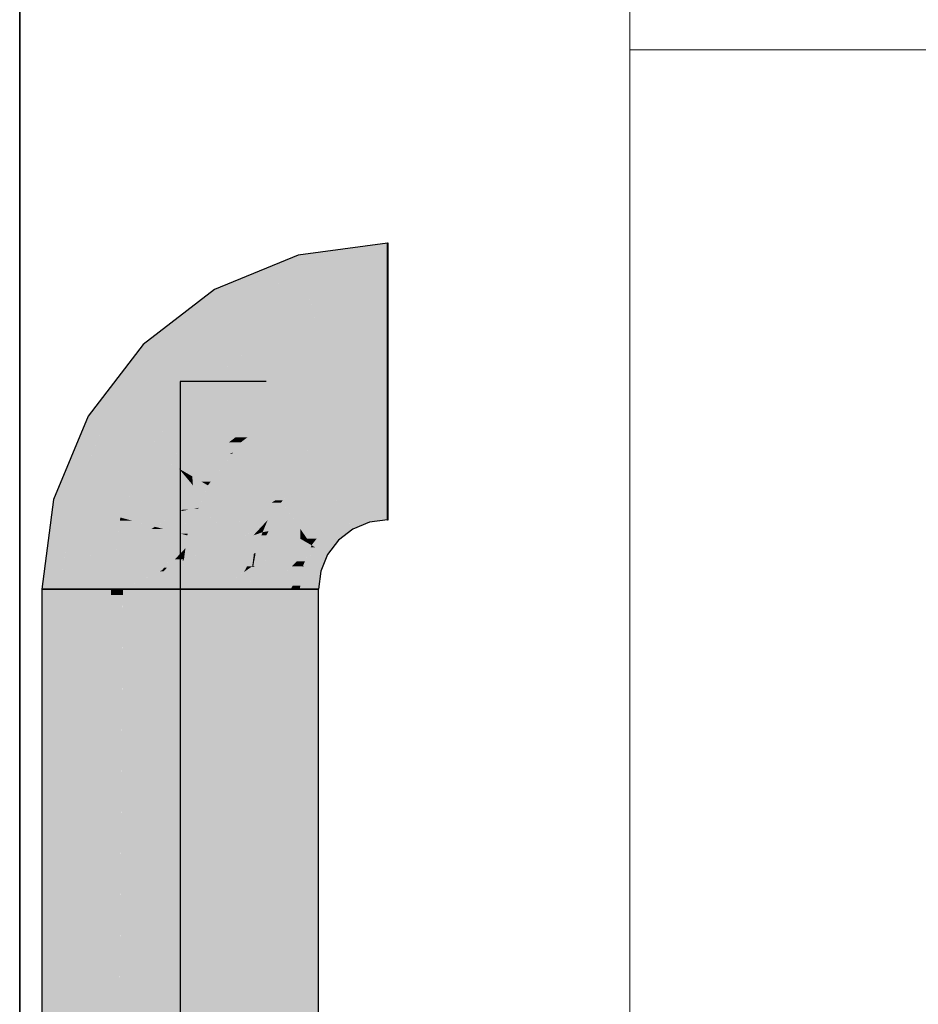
# Model space of a CAD drawing. Extents: x -132 to 668, y -61 to 533.
# Tile 31 of 256: x 28.3 to 32.72, y 136.73 to 141.57. Entities that reach past the tile are written whole.
import ezdxf

# ---------------------------------------------------------------- set-up
doc = ezdxf.new("R2010")
doc.units = 0
doc.layers.get('0').update_dxf_attribs({"lineweight": 5})
for name, color, linetype, lineweight in [('0-Shading', 7, 'Continuous', 5), ('5_EG-BESTAND', 7, 'Continuous', 25), ('5_EG-HLSE', 7, 'Continuous', 25), ('5_EG-NEU', 7, 'Continuous', 25)]:
    doc.layers.add(name, color=color, linetype=linetype, lineweight=lineweight)
doc.layers.add('S_Kaltwasser-OG', color=7, linetype='Continuous', lineweight=25, true_color=0x005e00)

# ---------------------------------------------------------------- blocks, each defined once
blk = doc.blocks.new('Shading-A07AMLNE1N', base_point=(28.6176, 123.8239))
at = {"layer": '0-Shading', "color": 98, "true_color": 0x003b00}
for points in [[(30.105, 140.4147), (29.665, 140.4147), (30.105, 140.4726)], [(30.105, 140.3815), (30.109, 140.3815), (30.105, 140.4726)], [(30.109, 140.3815), (30.105, 140.4726), (30.109, 140.4726)], [(29.6886, 140.3267), (29.4525, 140.3267), (29.665, 140.4147)], [(29.6739, 140.3815), (30.105, 140.4147), (29.665, 140.4147)], [(30.105, 140.3815), (29.6739, 140.3815), (30.105, 140.4147)], [(29.6886, 140.3267), (30.105, 140.3815), (29.6739, 140.3815)], [(29.491, 140.2449), (29.255, 140.2449), (29.6886, 140.3267)], [(29.255, 140.2449), (29.6886, 140.3267), (29.4525, 140.3267)], [(29.3005, 140.166), (29.1522, 140.166), (29.255, 140.2449)], [(29.3005, 140.166), (29.491, 140.2449), (29.255, 140.2449)], [(29.0513, 139.9747), (28.9029, 139.9747), (29.3005, 140.166)], [(28.9029, 139.9747), (29.3005, 140.166), (29.1522, 140.166)], [(28.9673, 139.9103), (28.8535, 139.9103), (28.9029, 139.9747)], [(28.9673, 139.9103), (29.0513, 139.9747), (28.9029, 139.9747)], [(28.7466, 139.6226), (28.6327, 139.6226), (28.9673, 139.9103)], [(28.6327, 139.6226), (28.9673, 139.9103), (28.8535, 139.9103)], [(28.7116, 139.5771), (28.6139, 139.5771), (28.6327, 139.6226)], [(28.7116, 139.5771), (28.7466, 139.6226), (28.6327, 139.6226)], [(28.5607, 139.2126), (28.4629, 139.2126), (28.7116, 139.5771)], [(28.4629, 139.2126), (28.7116, 139.5771), (28.6139, 139.5771)], [(28.5509, 139.1891), (28.4598, 139.1891), (28.4629, 139.2126)], [(28.5509, 139.1891), (28.5607, 139.2126), (28.4629, 139.2126)], [(30.105, 139.1891), (29.9934, 139.1891), (30.105, 139.2037)], [(30.105, 139.1126), (30.109, 139.1126), (30.105, 139.2037)], [(30.109, 139.1126), (30.105, 139.2037), (30.109, 139.2037)], [(28.5255, 138.9958), (28.4344, 138.9958), (28.5509, 139.1891)], [(28.4344, 138.9958), (28.5509, 139.1891), (28.4598, 139.1891)], [(30.0049, 139.146), (29.8894, 139.146), (29.9934, 139.1891)], [(30.0139, 139.1126), (30.105, 139.1891), (29.9934, 139.1891)], [(30.105, 139.1126), (30.0139, 139.1126), (30.105, 139.1891)], [(29.929, 139.0775), (29.8001, 139.0775), (29.8894, 139.146)], [(29.9154, 139.1011), (30.0049, 139.146), (29.8894, 139.146)], [(30.017, 139.1011), (29.9154, 139.1011), (30.0049, 139.146)], [(30.017, 139.1011), (30.105, 139.1126), (30.0139, 139.1126)], [(29.8646, 139.013), (29.7507, 139.013), (29.8001, 139.0775)], [(29.8105, 139.0671), (29.929, 139.0775), (29.8001, 139.0775)], [(29.935, 139.0671), (29.8105, 139.0671), (29.929, 139.0775)], [(29.8646, 139.013), (29.935, 139.0671), (29.8105, 139.0671)], [(29.935, 139.0671), (30.017, 139.1011), (29.9154, 139.1011)], [(29.8455, 138.9882), (29.7316, 138.9882), (29.8646, 139.013)], [(29.7316, 138.9882), (29.8646, 139.013), (29.7507, 139.013)], [(28.4205, 138.8909), (28.5255, 138.9958), (28.4344, 138.9958)], [(28.4205, 138.8909), (28.5116, 138.8909), (28.5255, 138.9958)], [(29.6945, 138.8842), (29.6886, 138.8842), (29.7491, 138.9781)], [(29.6886, 138.8842), (29.7491, 138.9781), (29.7275, 138.9781)], [(29.7491, 138.9781), (29.7275, 138.9781), (29.7316, 138.9882)], [(29.8105, 138.9426), (29.7285, 138.9426), (29.7491, 138.9781)], [(29.8105, 138.9426), (29.8455, 138.9882), (29.7316, 138.9882)], [(29.7858, 138.8828), (29.6937, 138.8828), (29.8105, 138.9426)], [(29.6937, 138.8828), (29.8105, 138.9426), (29.7285, 138.9426)], [(28.405, 138.7726), (28.4961, 138.7726), (28.4205, 138.8909)], [(28.4961, 138.7726), (28.4205, 138.8909), (28.5116, 138.8909)], [(29.6739, 138.7726), (29.6937, 138.8828), (29.6884, 138.8828)], [(29.6937, 138.8828), (29.6884, 138.8828), (29.6886, 138.8842)], [(29.6937, 138.8828), (29.6945, 138.8842), (29.6886, 138.8842)], [(29.6897, 138.8606), (29.7766, 138.8606), (29.6937, 138.8828)], [(29.7766, 138.8606), (29.7858, 138.8828), (29.6937, 138.8828)], [(29.6739, 138.7726), (29.765, 138.7726), (29.6897, 138.8606)], [(29.765, 138.7726), (29.6897, 138.8606), (29.7766, 138.8606)], [(28.4961, 130.5642), (28.405, 130.5642), (28.4961, 138.7726)], [(28.405, 130.5642), (28.4961, 138.7726), (28.405, 138.7726)], [(29.765, 135.3446), (29.6739, 135.3446), (29.765, 138.7726)], [(29.6739, 135.3446), (29.765, 138.7726), (29.6739, 138.7726)]]:
    blk.add_solid(points, dxfattribs=at)
at = {"layer": '0-Shading', "color": 98, "true_color": 0x005000}
for points in [[(30.105, 140.3267), (29.6886, 140.3267), (30.105, 140.3815)], [(30.105, 140.1326), (30.109, 140.1326), (30.105, 140.3815)], [(30.109, 140.1326), (30.105, 140.3815), (30.109, 140.3815)], [(29.7316, 140.166), (29.3005, 140.166), (29.6886, 140.3267)], [(29.7406, 140.1326), (30.105, 140.3267), (29.6886, 140.3267)], [(30.105, 140.1326), (29.7406, 140.1326), (30.105, 140.3267)], [(29.425, 139.9504), (29.0196, 139.9504), (29.3005, 140.166)], [(29.3465, 140.0863), (29.7316, 140.166), (29.3005, 140.166)], [(29.753, 140.0863), (29.3465, 140.0863), (29.7316, 140.166)], [(29.753, 140.0863), (30.105, 140.1326), (29.7406, 140.1326)], [(29.425, 139.9504), (29.753, 140.0863), (29.3465, 140.0863)], [(29.3727, 139.9103), (28.9673, 139.9103), (29.425, 139.9504)], [(28.9673, 139.9103), (29.425, 139.9504), (29.0196, 139.9504)], [(29.1433, 139.7343), (28.8323, 139.7343), (28.9673, 139.9103)], [(29.1433, 139.7343), (29.3727, 139.9103), (28.9673, 139.9103)], [(29.0227, 139.5771), (28.7116, 139.5771), (29.1433, 139.7343)], [(28.7116, 139.5771), (29.1433, 139.7343), (28.8323, 139.7343)], [(28.9272, 139.4526), (28.6601, 139.4526), (28.7116, 139.5771)], [(28.9272, 139.4526), (29.0227, 139.5771), (28.7116, 139.5771)], [(28.8592, 139.2886), (28.5921, 139.2886), (28.9272, 139.4526)], [(28.5921, 139.2886), (28.9272, 139.4526), (28.6601, 139.4526)], [(30.105, 139.4295), (29.929, 139.4295), (30.105, 139.4526)], [(30.105, 139.2037), (30.109, 139.2037), (30.105, 139.4526)], [(30.109, 139.2037), (30.105, 139.4526), (30.109, 139.4526)], [(29.9472, 139.3615), (29.765, 139.3615), (29.929, 139.4295)], [(29.9895, 139.2037), (30.105, 139.4295), (29.929, 139.4295)], [(30.105, 139.2037), (29.9895, 139.2037), (30.105, 139.4295)], [(29.8274, 139.2535), (29.6241, 139.2535), (29.765, 139.3615)], [(29.8646, 139.1891), (29.9472, 139.3615), (29.765, 139.3615)], [(29.9934, 139.1891), (29.8646, 139.1891), (29.9472, 139.3615)], [(28.7295, 139.1891), (28.5509, 139.1891), (28.8592, 139.2886)], [(28.5509, 139.1891), (28.8592, 139.2886), (28.5921, 139.2886)], [(28.8033, 139.1536), (28.6833, 139.1536), (28.8592, 139.2886)], [(29.6757, 139.2019), (29.5846, 139.2019), (29.6241, 139.2535)], [(29.6857, 139.1919), (29.8274, 139.2535), (29.6241, 139.2535)], [(29.8629, 139.1919), (29.6857, 139.1919), (29.8274, 139.2535)], [(29.646, 139.1126), (29.5161, 139.1126), (29.5846, 139.2019)], [(29.6857, 139.1919), (29.6757, 139.2019), (29.5846, 139.2019)], [(29.6857, 139.1919), (29.5915, 139.1919), (29.5846, 139.2019)], [(29.9934, 139.1891), (30.105, 139.2037), (29.9895, 139.2037)], [(28.5255, 138.9958), (28.6833, 139.1536), (28.5462, 139.1536)], [(28.6833, 139.1536), (28.5462, 139.1536), (28.5509, 139.1891)], [(28.6833, 139.1536), (28.7295, 139.1891), (28.5509, 139.1891)], [(28.7913, 139.1246), (28.6543, 139.1246), (28.6833, 139.1536)], [(28.7913, 139.1246), (28.8033, 139.1536), (28.6833, 139.1536)], [(29.6487, 139.1088), (29.6857, 139.1919), (29.5915, 139.1919)], [(29.7688, 139.1088), (29.6487, 139.1088), (29.6857, 139.1919)], [(29.8673, 139.1843), (29.8629, 139.1919), (29.6857, 139.1919)], [(29.8673, 139.1843), (29.6933, 139.1843), (29.6857, 139.1919)], [(29.7316, 139.146), (29.8673, 139.1843), (29.6933, 139.1843)], [(29.8894, 139.146), (29.7316, 139.146), (29.8673, 139.1843)], [(29.8673, 139.1843), (29.9934, 139.1891), (29.8646, 139.1891)], [(29.9819, 139.1843), (29.8673, 139.1843), (29.9934, 139.1891)], [(29.8894, 139.146), (29.9819, 139.1843), (29.8673, 139.1843)], [(28.7877, 139.097), (28.6267, 139.097), (28.7913, 139.1246)], [(28.6267, 139.097), (28.7913, 139.1246), (28.6543, 139.1246)], [(29.5915, 139.0691), (29.498, 139.0691), (29.5161, 139.1126)], [(29.5631, 139.0855), (29.646, 139.1126), (29.5161, 139.1126)], [(29.6647, 139.0855), (29.5631, 139.0855), (29.646, 139.1126)], [(29.6647, 139.0855), (29.7688, 139.1088), (29.6487, 139.1088)], [(29.7921, 139.0855), (29.6647, 139.0855), (29.7688, 139.1088)], [(29.7688, 139.1088), (29.8894, 139.146), (29.7316, 139.146)], [(29.8409, 139.1088), (29.7688, 139.1088), (29.8894, 139.146)], [(29.8001, 139.0775), (29.8409, 139.1088), (29.7688, 139.1088)], [(28.5255, 138.9958), (28.7877, 139.097), (28.6267, 139.097)], [(28.6967, 138.9958), (28.5255, 138.9958), (28.7877, 139.097)], [(28.6543, 138.9486), (28.7681, 138.9486), (28.7877, 139.097)], [(29.4912, 139.0526), (29.5915, 139.0691), (29.498, 139.0691)], [(29.518, 139.0526), (29.4912, 139.0526), (29.5208, 139.0575)], [(29.5936, 139.0374), (29.5091, 139.0374), (29.5923, 139.0575)], [(29.5091, 139.0374), (29.5923, 139.0575), (29.5208, 139.0575)], [(29.5923, 139.0575), (29.5208, 139.0575), (29.5915, 139.0691)], [(29.5915, 139.0691), (29.6647, 139.0855), (29.5631, 139.0855)], [(29.676, 139.0691), (29.5915, 139.0691), (29.6647, 139.0855)], [(29.6758, 139.0204), (29.676, 139.0691), (29.5915, 139.0691)], [(29.6933, 139.0103), (29.5954, 139.0103), (29.5915, 139.0691)], [(29.6702, 139.0775), (29.7921, 139.0855), (29.6647, 139.0855)], [(29.8001, 139.0775), (29.6702, 139.0775), (29.7921, 139.0855)], [(29.7094, 139.0204), (29.8001, 139.0775), (29.6702, 139.0775)], [(29.7094, 139.0204), (29.6758, 139.0204), (29.676, 139.0691)], [(29.7564, 139.0204), (29.7094, 139.0204), (29.8001, 139.0775)], [(29.4575, 138.9486), (29.4481, 138.9486), (29.5091, 139.0374)], [(29.4481, 138.9486), (29.5091, 139.0374), (29.4849, 139.0374)], [(29.5987, 138.9609), (29.4646, 138.9609), (29.5091, 139.0374)], [(29.5091, 139.0374), (29.4849, 139.0374), (29.4912, 139.0526)], [(29.5091, 139.0374), (29.518, 139.0526), (29.4912, 139.0526)], [(29.5987, 138.9609), (29.5936, 139.0374), (29.5091, 139.0374)], [(29.5987, 138.9609), (29.6933, 139.0103), (29.5954, 139.0103)], [(29.7316, 138.9882), (29.651, 138.9882), (29.6933, 139.0103)], [(29.6933, 139.0103), (29.7094, 139.0204), (29.6758, 139.0204)], [(29.7164, 139.0103), (29.6933, 139.0103), (29.7094, 139.0204)], [(29.7316, 138.9882), (29.7164, 139.0103), (29.6933, 139.0103)], [(29.7316, 138.9882), (29.7564, 139.0204), (29.7094, 139.0204)], [(28.4961, 138.7726), (28.6967, 138.9958), (28.5255, 138.9958)], [(29.5712, 138.9465), (29.4562, 138.9465), (29.5987, 138.9609)], [(29.4562, 138.9465), (29.5987, 138.9609), (29.4646, 138.9609)], [(29.6395, 138.9261), (29.5322, 138.9261), (29.5987, 138.9609)], [(29.7063, 138.9609), (29.5987, 138.9609), (29.7316, 138.9882)], [(29.5987, 138.9609), (29.7316, 138.9882), (29.651, 138.9882)], [(29.6588, 138.9096), (29.7063, 138.9609), (29.5987, 138.9609)], [(29.6991, 138.9096), (29.6588, 138.9096), (29.7316, 138.9882)], [(28.4961, 138.7726), (28.6331, 138.7726), (28.6543, 138.9486)], [(28.6331, 138.7726), (28.6543, 138.9486), (28.7681, 138.9486)], [(28.6331, 138.7726), (28.745, 138.7726), (28.7681, 138.9486)], [(29.4455, 138.8869), (29.44, 138.8869), (29.4562, 138.9465)], [(29.44, 138.8869), (29.4562, 138.9465), (29.4479, 138.9465)], [(29.4455, 138.8869), (29.5322, 138.9261), (29.4526, 138.9261)], [(29.4545, 138.8869), (29.4455, 138.8869), (29.5322, 138.9261)], [(29.4562, 138.9465), (29.4479, 138.9465), (29.4481, 138.9486)], [(29.4562, 138.9465), (29.4575, 138.9486), (29.4481, 138.9486)], [(29.5322, 138.9261), (29.4526, 138.9261), (29.4562, 138.9465)], [(29.5322, 138.9261), (29.5712, 138.9465), (29.4562, 138.9465)], [(29.6458, 138.8957), (29.472, 138.8957), (29.5322, 138.9261)], [(29.5937, 138.9096), (29.6395, 138.9261), (29.5322, 138.9261)], [(29.6588, 138.9096), (29.5937, 138.9096), (29.6395, 138.9261)], [(29.425, 138.7726), (29.4446, 138.8819), (29.4394, 138.8819)], [(29.4341, 138.8234), (29.5673, 138.8234), (29.4446, 138.8819)], [(29.4446, 138.8819), (29.4394, 138.8819), (29.4397, 138.8842)], [(29.4397, 138.8842), (29.4455, 138.8869), (29.44, 138.8869)], [(29.445, 138.8842), (29.4397, 138.8842), (29.4455, 138.8869)], [(29.4446, 138.8819), (29.445, 138.8842), (29.4397, 138.8842)], [(29.6308, 138.8819), (29.4446, 138.8819), (29.6458, 138.8957)], [(29.4446, 138.8819), (29.6458, 138.8957), (29.472, 138.8957)], [(29.4446, 138.8819), (29.4545, 138.8869), (29.4455, 138.8869)], [(29.5673, 138.8234), (29.6308, 138.8819), (29.4446, 138.8819)], [(29.6564, 138.8234), (29.5673, 138.8234), (29.6886, 138.8842)], [(29.5673, 138.8234), (29.6886, 138.8842), (29.6334, 138.8842)], [(29.6458, 138.8957), (29.6588, 138.9096), (29.5937, 138.9096)], [(29.6886, 138.8842), (29.6334, 138.8842), (29.6458, 138.8957)], [(29.6761, 138.7895), (29.6385, 138.7895), (29.6886, 138.8842)], [(29.6751, 138.8957), (29.6458, 138.8957), (29.6588, 138.9096)], [(29.6886, 138.8842), (29.6751, 138.8957), (29.6458, 138.8957)], [(29.6886, 138.8842), (29.6991, 138.9096), (29.6588, 138.9096)], [(29.425, 138.7726), (29.512, 138.7726), (29.4341, 138.8234)], [(29.512, 138.7726), (29.4341, 138.8234), (29.5673, 138.8234)], [(29.5303, 138.7895), (29.6385, 138.7895), (29.5673, 138.8234)], [(29.6385, 138.7895), (29.6564, 138.8234), (29.5673, 138.8234)], [(28.745, 131.4603), (28.4961, 131.4603), (28.745, 138.7726)], [(28.4961, 131.4603), (28.745, 138.7726), (28.4961, 138.7726)], [(29.425, 138.6972), (29.512, 138.7726), (29.425, 138.7726)], [(29.5107, 138.6972), (29.425, 138.6972), (29.512, 138.7726)], [(29.6739, 134.9598), (29.4425, 134.9598), (29.6739, 138.7726)], [(29.4425, 134.9598), (29.6739, 138.7726), (29.512, 138.7726)], [(29.512, 138.7726), (29.6296, 138.7726), (29.5303, 138.7895)], [(29.6296, 138.7726), (29.5303, 138.7895), (29.6385, 138.7895)], [(29.6296, 138.7726), (29.6739, 138.7726), (29.6385, 138.7895)], [(29.6739, 138.7726), (29.6761, 138.7895), (29.6385, 138.7895)], [(29.425, 133.9981), (29.5107, 138.6972), (29.425, 138.6972)]]:
    blk.add_solid(points, dxfattribs=at)
at = {"layer": '0-Shading', "color": 98, "true_color": 0x005c00}
for points in [[(30.105, 140.0863), (29.753, 140.0863), (30.105, 140.1326)], [(30.105, 139.7926), (30.109, 139.7926), (30.105, 140.1326)], [(30.109, 139.7926), (30.105, 140.1326), (30.109, 140.1326)], [(29.7894, 139.9504), (29.425, 139.9504), (29.753, 140.0863)], [(29.8317, 139.7926), (30.105, 140.0863), (29.753, 140.0863)], [(30.105, 139.7926), (29.8317, 139.7926), (30.105, 140.0863)], [(29.5498, 139.7343), (29.1433, 139.7343), (29.425, 139.9504)], [(29.5361, 139.7579), (29.7894, 139.9504), (29.425, 139.9504)], [(29.841, 139.7579), (29.5361, 139.7579), (29.7894, 139.9504)], [(29.841, 139.7579), (30.105, 139.7926), (29.8317, 139.7926)], [(30.105, 139.7579), (29.841, 139.7579), (30.105, 139.7926)], [(30.105, 139.4526), (30.109, 139.4526), (30.105, 139.7926)], [(30.109, 139.4526), (30.105, 139.7926), (30.109, 139.7926)], [(29.3037, 139.5739), (29.0203, 139.5739), (29.1433, 139.7343)], [(29.1905, 139.6871), (29.5498, 139.7343), (29.1433, 139.7343)], [(29.577, 139.6871), (29.1905, 139.6871), (29.5498, 139.7343)], [(29.577, 139.6871), (29.841, 139.7579), (29.5361, 139.7579)], [(29.6702, 139.6871), (29.577, 139.6871), (29.841, 139.7579)], [(29.8683, 139.656), (29.595, 139.656), (29.841, 139.7579)], [(29.9228, 139.4526), (30.105, 139.7579), (29.841, 139.7579)], [(30.105, 139.4526), (29.9228, 139.4526), (30.105, 139.7579)], [(29.3037, 139.5739), (29.577, 139.6871), (29.1905, 139.6871)], [(29.595, 139.656), (29.5017, 139.656), (29.577, 139.6871)], [(29.595, 139.656), (29.6702, 139.6871), (29.577, 139.6871)], [(29.4529, 139.5739), (29.3037, 139.5739), (29.595, 139.656)], [(29.3037, 139.5739), (29.595, 139.656), (29.5017, 139.656)], [(29.4169, 139.5193), (29.3583, 139.5193), (29.595, 139.656)], [(29.6886, 139.4939), (29.3837, 139.4939), (29.595, 139.656)], [(29.7258, 139.4295), (29.8683, 139.656), (29.595, 139.656)], [(29.929, 139.4295), (29.7258, 139.4295), (29.8683, 139.656)], [(29.0936, 139.4526), (28.9272, 139.4526), (29.3037, 139.5739)], [(28.9272, 139.4526), (29.3037, 139.5739), (29.0203, 139.5739)], [(29.3583, 139.5193), (29.2091, 139.5193), (29.3037, 139.5739)], [(29.3583, 139.5193), (29.4529, 139.5739), (29.3037, 139.5739)], [(29.2669, 139.4492), (29.0876, 139.4492), (29.3583, 139.5193)], [(29.0876, 139.4492), (29.3583, 139.5193), (29.2091, 139.5193)], [(29.3466, 139.4455), (29.2621, 139.4455), (29.3837, 139.4939)], [(29.2621, 139.4455), (29.3837, 139.4939), (29.3251, 139.4939)], [(29.3837, 139.4939), (29.3251, 139.4939), (29.3583, 139.5193)], [(29.4339, 139.4437), (29.3452, 139.4437), (29.3837, 139.4939)], [(29.3837, 139.4939), (29.4169, 139.5193), (29.3583, 139.5193)], [(29.4436, 139.434), (29.6886, 139.4939), (29.3837, 139.4939)], [(29.7231, 139.434), (29.4436, 139.434), (29.6886, 139.4939)], [(29.0104, 139.4046), (28.9073, 139.4046), (28.9272, 139.4526)], [(29.0876, 139.4492), (29.0936, 139.4526), (28.9272, 139.4526)], [(29.0876, 139.4492), (28.9331, 139.4492), (28.9272, 139.4526)], [(29.0104, 139.4046), (29.0876, 139.4492), (28.9331, 139.4492)], [(29.0104, 139.4046), (29.2621, 139.4455), (29.0812, 139.4455)], [(29.2088, 139.4046), (29.0104, 139.4046), (29.2621, 139.4455)], [(29.2621, 139.4455), (29.0812, 139.4455), (29.0876, 139.4492)], [(29.2621, 139.4455), (29.2669, 139.4492), (29.0876, 139.4492)], [(29.2057, 139.4023), (29.3452, 139.4437), (29.2597, 139.4437)], [(29.3452, 139.4437), (29.2597, 139.4437), (29.2621, 139.4455)], [(29.3452, 139.4437), (29.3466, 139.4455), (29.2621, 139.4455)], [(29.3414, 139.4388), (29.3286, 139.4388), (29.3452, 139.4437)], [(29.4436, 139.434), (29.3378, 139.434), (29.3452, 139.4437)], [(29.4436, 139.434), (29.4339, 139.4437), (29.3452, 139.4437)], [(29.929, 139.4295), (30.105, 139.4526), (29.9228, 139.4526)], [(28.8592, 139.2886), (29.0104, 139.4046), (28.9073, 139.4046)], [(29.0794, 139.3647), (28.9584, 139.3647), (29.0104, 139.4046)], [(29.0144, 139.4023), (29.2088, 139.4046), (29.0104, 139.4046)], [(29.2057, 139.4023), (29.0144, 139.4023), (29.2088, 139.4046)], [(29.0794, 139.3647), (29.2057, 139.4023), (29.0144, 139.4023)], [(29.1568, 139.3647), (29.0794, 139.3647), (29.2057, 139.4023)], [(29.2291, 139.3392), (29.1236, 139.3392), (29.2921, 139.4023)], [(29.1236, 139.3392), (29.2921, 139.4023), (29.2057, 139.4023)], [(29.2354, 139.3006), (29.1905, 139.3006), (29.3414, 139.4388)], [(29.1905, 139.3006), (29.3414, 139.4388), (29.3286, 139.4388)], [(29.2921, 139.4023), (29.2057, 139.4023), (29.3286, 139.4388)], [(29.2216, 139.2826), (29.4436, 139.434), (29.3378, 139.434)], [(29.5748, 139.3028), (29.2512, 139.3028), (29.4436, 139.434)], [(29.7301, 139.422), (29.7231, 139.434), (29.4436, 139.434)], [(29.7301, 139.422), (29.4556, 139.422), (29.4436, 139.434)], [(29.5161, 139.3615), (29.7301, 139.422), (29.4556, 139.422)], [(29.765, 139.3615), (29.5161, 139.3615), (29.7301, 139.422)], [(29.7301, 139.422), (29.929, 139.4295), (29.7258, 139.4295)], [(29.9109, 139.422), (29.7301, 139.422), (29.929, 139.4295)], [(29.765, 139.3615), (29.9109, 139.422), (29.7301, 139.422)], [(28.8592, 139.2886), (29.0794, 139.3647), (28.9584, 139.3647)], [(28.9881, 139.2886), (28.8592, 139.2886), (29.0794, 139.3647)], [(29.1112, 139.3269), (29.034, 139.3269), (29.0794, 139.3647)], [(29.1236, 139.3392), (29.1008, 139.3392), (29.0794, 139.3647)], [(29.1236, 139.3392), (29.1568, 139.3647), (29.0794, 139.3647)], [(29.5748, 139.3028), (29.765, 139.3615), (29.5161, 139.3615)], [(29.6885, 139.3028), (29.5748, 139.3028), (29.765, 139.3615)], [(28.9257, 139.1414), (28.8114, 139.1414), (29.1112, 139.3269)], [(28.8114, 139.1414), (29.1112, 139.3269), (29.034, 139.3269)], [(29.1974, 139.2242), (29.0086, 139.2242), (29.1112, 139.3269)], [(29.1112, 139.3269), (29.1236, 139.3392), (29.1008, 139.3392)], [(29.145, 139.3269), (29.1112, 139.3269), (29.1236, 139.3392)], [(29.1484, 139.2826), (29.145, 139.3269), (29.1112, 139.3269)], [(29.1905, 139.3006), (29.2291, 139.3392), (29.1236, 139.3392)], [(29.2216, 139.2826), (29.1484, 139.2826), (29.145, 139.3269)], [(29.2216, 139.2826), (29.2354, 139.3006), (29.1905, 139.3006)], [(29.4845, 139.2826), (29.2216, 139.2826), (29.5748, 139.3028)], [(29.2216, 139.2826), (29.5748, 139.3028), (29.2512, 139.3028)], [(29.6241, 139.2535), (29.354, 139.2535), (29.5748, 139.3028)], [(29.6241, 139.2535), (29.6885, 139.3028), (29.5748, 139.3028)], [(28.7913, 139.1246), (28.9881, 139.2886), (28.8592, 139.2886)], [(29.1974, 139.2242), (29.2216, 139.2826), (29.1484, 139.2826)], [(29.295, 139.2403), (29.2041, 139.2403), (29.2216, 139.2826)], [(29.3534, 139.2533), (29.4845, 139.2826), (29.2216, 139.2826)], [(29.3534, 139.2533), (29.2724, 139.2533), (29.2216, 139.2826)], [(29.295, 139.2403), (29.3534, 139.2533), (29.2724, 139.2533)], [(29.4122, 139.2403), (29.295, 139.2403), (29.3534, 139.2533)], [(29.6239, 139.2533), (29.3534, 139.2533), (29.6241, 139.2535)], [(29.3534, 139.2533), (29.6241, 139.2535), (29.354, 139.2535)], [(29.5532, 139.2089), (29.6239, 139.2533), (29.3534, 139.2533)], [(29.5899, 139.2089), (29.5532, 139.2089), (29.6241, 139.2535)], [(29.0973, 139.1627), (28.9471, 139.1627), (29.1974, 139.2242)], [(28.9471, 139.1627), (29.1974, 139.2242), (29.0086, 139.2242)], [(29.176, 139.1725), (29.1133, 139.1725), (29.1974, 139.2242)], [(29.3879, 139.1866), (29.1819, 139.1866), (29.3228, 139.2242)], [(29.1819, 139.1866), (29.3228, 139.2242), (29.1974, 139.2242)], [(29.1974, 139.2242), (29.295, 139.2403), (29.2041, 139.2403)], [(29.3228, 139.2242), (29.1974, 139.2242), (29.295, 139.2403)], [(29.5532, 139.2089), (29.4122, 139.2403), (29.295, 139.2403)], [(29.5532, 139.2089), (29.3493, 139.2089), (29.295, 139.2403)], [(29.3679, 139.1982), (29.5532, 139.2089), (29.3493, 139.2089)], [(29.5362, 139.1982), (29.3679, 139.1982), (29.5532, 139.2089)], [(29.5362, 139.1982), (29.5846, 139.2019), (29.5421, 139.2019)], [(29.5817, 139.1982), (29.5362, 139.1982), (29.5846, 139.2019)], [(29.5846, 139.2019), (29.5421, 139.2019), (29.5532, 139.2089)], [(29.5846, 139.2019), (29.5899, 139.2089), (29.5532, 139.2089)], [(29.0102, 139.1093), (28.8486, 139.1093), (29.0845, 139.1549)], [(28.9257, 139.1414), (29.0973, 139.1627), (28.9471, 139.1627)], [(29.0147, 139.1414), (28.9257, 139.1414), (29.0845, 139.1549)], [(28.9257, 139.1414), (29.0845, 139.1549), (29.0341, 139.1549)], [(29.1041, 139.0791), (28.9611, 139.0791), (29.1479, 139.1549)], [(28.9611, 139.0791), (29.1479, 139.1549), (29.0845, 139.1549)], [(29.0845, 139.1549), (29.0341, 139.1549), (29.0973, 139.1627)], [(29.1479, 139.1549), (29.0845, 139.1549), (29.1558, 139.1686)], [(29.0845, 139.1549), (29.1252, 139.1627), (29.0973, 139.1627)], [(29.1236, 139.0459), (29.085, 139.0459), (29.1744, 139.1686)], [(29.085, 139.0459), (29.1744, 139.1686), (29.1558, 139.1686)], [(29.1252, 139.1627), (29.0973, 139.1627), (29.176, 139.1725)], [(29.0973, 139.1627), (29.176, 139.1725), (29.1133, 139.1725)], [(29.3032, 139.0679), (29.1327, 139.0679), (29.176, 139.1725)], [(29.1744, 139.1686), (29.1558, 139.1686), (29.176, 139.1725)], [(29.176, 139.1725), (29.3879, 139.1866), (29.1819, 139.1866)], [(29.4123, 139.1725), (29.176, 139.1725), (29.3879, 139.1866)], [(29.4209, 139.1294), (29.2285, 139.1294), (29.176, 139.1725)], [(29.318, 139.1475), (29.4123, 139.1725), (29.176, 139.1725)], [(29.4556, 139.1475), (29.318, 139.1475), (29.4123, 139.1725)], [(29.3879, 139.1866), (29.5362, 139.1982), (29.3679, 139.1982)], [(29.5178, 139.1866), (29.3879, 139.1866), (29.5362, 139.1982)], [(29.4556, 139.1475), (29.5178, 139.1866), (29.3879, 139.1866)], [(29.5429, 139.1475), (29.4556, 139.1475), (29.5817, 139.1982)], [(29.4556, 139.1475), (29.5817, 139.1982), (29.5362, 139.1982)], [(28.7877, 139.097), (28.8486, 139.1093), (28.7893, 139.1093)], [(28.8944, 139.097), (28.7877, 139.097), (28.8486, 139.1093)], [(28.8486, 139.1093), (28.7893, 139.1093), (28.7913, 139.1246)], [(28.909, 139.1246), (28.7913, 139.1246), (28.9257, 139.1414)], [(28.7913, 139.1246), (28.9257, 139.1414), (28.8114, 139.1414)], [(28.8083, 139.1201), (28.909, 139.1246), (28.7913, 139.1246)], [(28.9044, 139.1201), (28.8083, 139.1201), (28.909, 139.1246)], [(28.8486, 139.1093), (28.9044, 139.1201), (28.8083, 139.1201)], [(28.9611, 139.0791), (29.0102, 139.1093), (28.8486, 139.1093)], [(28.9044, 139.1201), (29.0147, 139.1414), (28.9257, 139.1414)], [(29.3032, 139.0679), (29.4209, 139.1294), (29.2285, 139.1294)], [(29.453, 139.0679), (29.3032, 139.0679), (29.5161, 139.1126)], [(29.3032, 139.0679), (29.5161, 139.1126), (29.3889, 139.1126)], [(29.4209, 139.1294), (29.4556, 139.1475), (29.318, 139.1475)], [(29.5161, 139.1126), (29.3889, 139.1126), (29.4209, 139.1294)], [(29.4454, 139.0364), (29.4088, 139.0364), (29.5161, 139.1126)], [(29.4871, 139.1294), (29.4209, 139.1294), (29.4556, 139.1475)], [(29.5161, 139.1126), (29.4871, 139.1294), (29.4209, 139.1294)], [(29.5161, 139.1126), (29.5429, 139.1475), (29.4556, 139.1475)], [(29.4912, 139.0526), (29.4604, 139.0526), (29.5161, 139.1126)], [(28.8642, 139.0135), (28.7767, 139.0135), (28.7877, 139.097)], [(28.9452, 139.0684), (28.8139, 139.0684), (28.7877, 139.097)], [(28.886, 139.0791), (28.8944, 139.097), (28.7877, 139.097)], [(28.8642, 139.0135), (28.9452, 139.0684), (28.8139, 139.0684)], [(28.9611, 139.0791), (28.886, 139.0791), (28.8944, 139.097)], [(28.9452, 139.0684), (28.9611, 139.0791), (28.886, 139.0791)], [(29.1197, 139.0366), (28.8983, 139.0366), (28.9452, 139.0684)], [(29.0013, 139.0684), (28.9452, 139.0684), (28.9611, 139.0791)], [(29.1197, 139.0366), (29.0013, 139.0684), (28.9452, 139.0684)], [(29.085, 139.0459), (29.1041, 139.0791), (28.9611, 139.0791)], [(29.2435, 139.0366), (29.1197, 139.0366), (29.3032, 139.0679)], [(29.1197, 139.0366), (29.3032, 139.0679), (29.1327, 139.0679)], [(29.3679, 139.0147), (29.2016, 139.0147), (29.3032, 139.0679)], [(29.3726, 139.0108), (29.453, 139.0679), (29.3032, 139.0679)], [(28.7681, 138.9486), (28.8642, 139.0135), (28.7767, 139.0135)], [(28.9237, 138.9486), (28.7681, 138.9486), (28.8642, 139.0135)], [(29.1032, 139.0135), (28.8642, 139.0135), (29.1197, 139.0366)], [(28.8642, 139.0135), (29.1197, 139.0366), (28.8983, 139.0366)], [(28.9984, 138.8671), (29.1032, 139.0135), (28.8642, 139.0135)], [(29.1115, 138.9739), (29.0749, 138.9739), (29.1197, 139.0366)], [(29.1197, 139.0366), (29.1236, 139.0459), (29.085, 139.0459)], [(29.1115, 138.9739), (29.2016, 139.0147), (29.1168, 139.0147)], [(29.2016, 139.0147), (29.1168, 139.0147), (29.1197, 139.0366)], [(29.2016, 139.0147), (29.2435, 139.0366), (29.1197, 139.0366)], [(29.3052, 138.987), (29.1402, 138.987), (29.2016, 139.0147)], [(29.2163, 139.0108), (29.3679, 139.0147), (29.2016, 139.0147)], [(29.3726, 139.0108), (29.2163, 139.0108), (29.3679, 139.0147)], [(29.3052, 138.987), (29.3726, 139.0108), (29.2163, 139.0108)], [(29.4016, 138.987), (29.3052, 138.987), (29.3726, 139.0108)], [(29.4739, 139.0108), (29.3726, 139.0108), (29.4912, 139.0526)], [(29.3726, 139.0108), (29.4454, 139.0364), (29.4088, 139.0364)], [(29.4481, 138.9486), (29.4739, 139.0108), (29.3726, 139.0108)], [(29.4454, 139.0364), (29.4912, 139.0526), (29.4604, 139.0526)], [(29.0203, 138.8777), (29.006, 138.8777), (29.1115, 138.9739)], [(29.006, 138.8777), (29.1115, 138.9739), (29.0749, 138.9739)], [(29.1042, 138.9185), (29.059, 138.9185), (29.1115, 138.9739)], [(29.1042, 138.9185), (29.2669, 138.9739), (29.1115, 138.9739)], [(29.2669, 138.9739), (29.1115, 138.9739), (29.3052, 138.987)], [(29.1115, 138.9739), (29.3052, 138.987), (29.1402, 138.987)], [(29.4481, 138.9486), (29.1927, 138.9486), (29.3052, 138.987)], [(29.4481, 138.9486), (29.4016, 138.987), (29.3052, 138.987)], [(28.7574, 138.8671), (28.9984, 138.8671), (28.7681, 138.9486)], [(28.9984, 138.8671), (28.9237, 138.9486), (28.7681, 138.9486)], [(29.0203, 138.8777), (29.1042, 138.9185), (29.059, 138.9185)], [(29.0919, 138.8777), (29.0203, 138.8777), (29.0943, 138.9137)], [(29.085, 138.7726), (29.1035, 138.9137), (29.0943, 138.9137)], [(29.0903, 138.8131), (29.336, 138.8131), (29.1042, 138.9185)], [(29.1035, 138.9137), (29.0943, 138.9137), (29.1042, 138.9185)], [(29.1042, 138.9185), (29.4481, 138.9486), (29.1927, 138.9486)], [(29.4322, 138.9185), (29.1042, 138.9185), (29.4481, 138.9486)], [(29.24, 138.8568), (29.4322, 138.9185), (29.1042, 138.9185)], [(29.3996, 138.8568), (29.24, 138.8568), (29.4322, 138.9185)], [(29.4397, 138.8842), (29.4141, 138.8842), (29.4481, 138.9486)], [(28.745, 138.7726), (28.8043, 138.7726), (28.7574, 138.8671)], [(28.8043, 138.7726), (28.7574, 138.8671), (28.9984, 138.8671)], [(28.9854, 138.8607), (29.0042, 138.8607), (28.9984, 138.8671)], [(28.9984, 138.8671), (29.0203, 138.8777), (29.006, 138.8777)], [(29.0102, 138.8671), (28.9984, 138.8671), (29.0203, 138.8777)], [(29.0042, 138.8607), (29.0102, 138.8671), (28.9984, 138.8671)], [(29.0908, 138.8607), (29.0042, 138.8607), (29.0919, 138.8777)], [(29.0042, 138.8607), (29.0919, 138.8777), (29.0203, 138.8777)], [(29.4303, 138.8131), (29.336, 138.8131), (29.4397, 138.8842)], [(29.3996, 138.8568), (29.4397, 138.8842), (29.4141, 138.8842)], [(28.8043, 138.7726), (28.9208, 138.7726), (28.9854, 138.8607)], [(28.9208, 138.7726), (28.9854, 138.8607), (29.0042, 138.8607)], [(28.9208, 138.7726), (29.085, 138.7726), (29.0042, 138.8607)], [(29.085, 138.7726), (29.0908, 138.8607), (29.0042, 138.8607)], [(29.336, 138.8131), (29.3996, 138.8568), (29.24, 138.8568)], [(28.745, 138.7435), (28.8043, 138.7726), (28.745, 138.7726)], [(28.804, 138.7435), (28.745, 138.7435), (28.8043, 138.7726)], [(29.085, 132.7172), (28.7552, 132.7172), (29.085, 138.7726)], [(28.7552, 132.7172), (29.085, 138.7726), (28.8043, 138.7726)], [(29.085, 138.7726), (29.2769, 138.7726), (29.0903, 138.8131)], [(29.085, 138.6426), (29.2769, 138.7726), (29.085, 138.7726)], [(29.2728, 138.6426), (29.085, 138.6426), (29.2769, 138.7726)], [(29.2769, 138.7726), (29.0903, 138.8131), (29.336, 138.8131)], [(29.425, 133.9981), (29.1256, 133.9981), (29.425, 138.7726)], [(29.1256, 133.9981), (29.425, 138.7726), (29.2769, 138.7726)], [(29.2769, 138.7726), (29.425, 138.7726), (29.336, 138.8131)], [(29.425, 138.7726), (29.4303, 138.8131), (29.336, 138.8131)], [(28.745, 131.4603), (28.804, 138.7435), (28.745, 138.7435)], [(29.085, 132.7172), (29.2728, 138.6426), (29.085, 138.6426)]]:
    blk.add_solid(points, dxfattribs=at)
blk = doc.blocks.new('Referenz-A07AMLO71N', base_point=(-89.161, -60.0512))
at = {"layer": '5_EG-BESTAND', "color": 0, "lineweight": 35}
blk.add_line((28.2964, 126.9626), (28.2964, 167.883), dxfattribs=at)
at = {"layer": '5_EG-HLSE', "color": 0, "lineweight": 13}
blk.add_line((31.2964, 141.4229), (38.2964, 141.4229), dxfattribs=at)
at = {"layer": '5_EG-NEU', "color": 0, "lineweight": 13}
blk.add_line((31.2964, 146.883), (31.2964, 126.9626), dxfattribs=at)
blk = doc.blocks.new('Sanpress INOX-A07AMLQ71N', base_point=(29.085, 121.1185))
at = {"color": 0, "linetype": 'ByBlock', "lineweight": -2, "ltscale": 0.25}
for p, q in [((29.509, 139.7926), (29.085, 139.7926)), ((29.085, 139.7926), (29.085, 121.7185))]:
    blk.add_line(p, q, dxfattribs=at)
blk = doc.blocks.new('Geometrie-A07AMLQB1N', base_point=(28.405, -26.4289))
at = {"layer": 'S_Kaltwasser-OG'}
for p, q in [((30.105, 140.4726), (29.665, 140.4147)), ((30.105, 140.4726), (30.105, 140.4495)), ((30.105, 140.4495), (30.105, 140.4726)), ((30.109, 140.4726), (30.105, 140.4726)), ((30.105, 140.0743), (30.105, 140.4726)), ((30.109, 140.0743), (30.109, 140.4726)), ((29.665, 140.4147), (29.255, 140.2449)), ((30.105, 140.4495), (30.105, 140.3815)), ((30.105, 140.3815), (30.105, 140.4495)), ((30.105, 140.3815), (30.105, 140.2735)), ((30.105, 140.2735), (30.105, 140.3815)), ((30.105, 140.2735), (30.105, 140.1326)), ((30.105, 140.1326), (30.105, 140.2735)), ((29.255, 140.2449), (28.9029, 139.9747)), ((30.105, 140.1326), (30.105, 139.9686)), ((30.105, 139.9686), (30.105, 140.1326)), ((30.105, 139.511), (30.105, 140.0743)), ((30.109, 139.511), (30.109, 140.0743)), ((28.9029, 139.9747), (28.6327, 139.6226)), ((30.105, 139.9686), (30.105, 139.7926)), ((30.105, 139.7926), (30.105, 139.9686)), ((30.105, 139.7926), (30.105, 139.6166)), ((30.105, 139.6166), (30.105, 139.7926)), ((28.6327, 139.6226), (28.4629, 139.2126)), ((30.105, 139.6166), (30.105, 139.4526)), ((30.105, 139.4526), (30.105, 139.6166)), ((30.105, 139.1126), (30.105, 139.511)), ((30.109, 139.1126), (30.109, 139.511)), ((30.105, 139.4526), (30.105, 139.3118)), ((30.105, 139.3118), (30.105, 139.4526)), ((30.105, 139.3118), (30.105, 139.2037)), ((30.105, 139.2037), (30.105, 139.3118)), ((28.4629, 139.2126), (28.405, 138.7726)), ((30.105, 139.2037), (30.105, 139.1358)), ((30.105, 139.1358), (30.105, 139.2037)), ((30.105, 139.1126), (30.017, 139.1011)), ((30.105, 139.1358), (30.105, 139.1126)), ((30.105, 139.1126), (30.105, 139.1358)), ((30.105, 139.1126), (30.109, 139.1126)), ((29.935, 139.0671), (29.8646, 139.0131)), ((30.017, 139.1011), (29.935, 139.0671)), ((29.8646, 139.0131), (29.8105, 138.9426)), ((29.8105, 138.9426), (29.7766, 138.8606)), ((29.7766, 138.8606), (29.765, 138.7726)), ((28.405, 138.7726), (28.4281, 138.7726)), ((28.4281, 138.7726), (28.405, 138.7726)), ((28.405, 138.7726), (28.405, 122.7385)), ((28.8033, 138.7726), (28.405, 138.7726)), ((28.4281, 138.7726), (28.4961, 138.7726)), ((28.4961, 138.7726), (28.4281, 138.7726)), ((28.4961, 138.7726), (28.6041, 138.7726)), ((28.6041, 138.7726), (28.4961, 138.7726)), ((28.6041, 138.7726), (28.745, 138.7726)), ((28.745, 138.7726), (28.6041, 138.7726)), ((28.745, 138.7726), (28.909, 138.7726)), ((28.909, 138.7726), (28.745, 138.7726)), ((29.3666, 138.7726), (28.8033, 138.7726)), ((28.909, 138.7726), (29.085, 138.7726)), ((29.085, 138.7726), (28.909, 138.7726)), ((29.085, 138.7726), (29.261, 138.7726)), ((29.261, 138.7726), (29.085, 138.7726)), ((29.261, 138.7726), (29.425, 138.7726)), ((29.425, 138.7726), (29.261, 138.7726)), ((29.765, 138.7726), (29.3666, 138.7726)), ((29.425, 138.7726), (29.5658, 138.7726)), ((29.5658, 138.7726), (29.425, 138.7726)), ((29.5658, 138.7726), (29.6739, 138.7726)), ((29.6739, 138.7726), (29.5658, 138.7726)), ((29.6739, 138.7726), (29.7418, 138.7726)), ((29.7418, 138.7726), (29.6739, 138.7726)), ((29.7418, 138.7726), (29.765, 138.7726)), ((29.765, 138.7726), (29.7418, 138.7726)), ((29.765, 122.7385), (29.765, 138.7726))]:
    blk.add_line(p, q, dxfattribs=at)

msp = doc.modelspace()

# ---------------------------------------------------------------- block references
at = {"color": 251, "lineweight": 25, "ltscale": 0.25, "true_color": 0x585858}
msp.add_blockref('Referenz-A07AMLO71N', (-89.161, -60.0512), dxfattribs=at)
msp.add_blockref('Shading-A07AMLNE1N', (28.6176, 123.8239))
at = {"linetype": 'Continuous', "ltscale": 0.13}
msp.add_blockref('Geometrie-A07AMLQB1N', (28.405, -26.4289), dxfattribs=at)
at = {"layer": 'S_Kaltwasser-OG', "ltscale": 0.25}
msp.add_blockref('Sanpress INOX-A07AMLQ71N', (29.085, 121.1185), dxfattribs=at)

doc.saveas('drawing.dxf')
